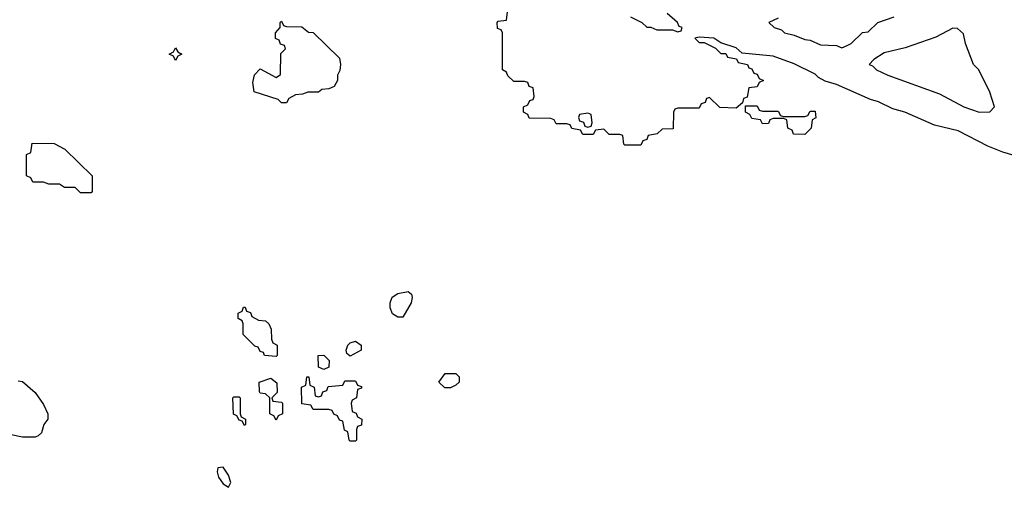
# Model space of a CAD drawing. Header units: inches. Extents: x 2722057 to 2913084, y 892730 to 1030005.
# Tile 80 of 231: x 2785180 to 2788905, y 995512 to 997280. Entities that reach past the tile are written whole.
import ezdxf

# ---------------------------------------------------------------- set-up
doc = ezdxf.new("R2010")
doc.units = ezdxf.units.IN
doc.header["$MEASUREMENT"] = 0
doc.layers.add('C7989', color=7, linetype='Continuous')

msp = doc.modelspace()

# ---------------------------------------------------------------- linework, layer by layer
at = {"layer": 'C7989', "color": 2, "elevation": 10}
for points in [[(2789022.6, 996742.6), (2788899.3, 996779.3), (2788842.4, 996802.4), (2788730, 996859.5), (2788641.3, 996881.3), (2788528.7, 996930), (2788482.7, 996942.7), (2788428.7, 996970), (2788398.3, 996978.3), (2788270, 997034.5), (2788227.8, 997047.8), (2788201.7, 997061.7), (2788190, 997073.6), (2788110, 997112.7), (2788030, 997142.7), (2787913.2, 997153.2), (2787890, 997173.2), (2787832.5, 997192.5), (2787806, 997210), (2787750, 997214), (2787734, 997210), (2787750, 997194), (2787770, 997194), (2787812, 997172), (2787832.7, 997152.7), (2787851.6, 997151.6), (2787858, 997138), (2787892, 997132), (2787898, 997118), (2787934, 997110), (2787938, 997098), (2787950, 997094), (2787958, 997078), (2787970, 997074), (2787978, 997058), (2787994, 997050), (2787978, 997042), (2787970, 997026), (2787938, 997022), (2787932.7, 996987.3), (2787918, 996982), (2787914, 996966), (2787890, 996946), (2787828.4, 996948.4), (2787790, 996986), (2787778, 996982), (2787772.7, 996967.3), (2787758, 996962), (2787750, 996946), (2787670, 996946), (2787658, 996942), (2787654, 996930), (2787652.7, 996867.3), (2787610, 996866), (2787591.6, 996848.4), (2787558, 996842), (2787552.7, 996827.3), (2787538, 996822), (2787530, 996806), (2787470, 996806), (2787466, 996810), (2787462, 996842), (2787450, 996846), (2787410, 996846), (2787390, 996866), (2787358, 996862), (2787350, 996846), (2787310, 996846), (2787302, 996862), (2787268.4, 996868.4), (2787262, 996882), (2787250, 996886), (2787210, 996886), (2787202, 996902), (2787190, 996906), (2787107.3, 996907.3), (2787102, 996922), (2787086, 996930), (2787086, 996950), (2787102, 996958), (2787110, 996974), (2787122, 996978), (2787126, 996990), (2787122, 997022), (2787108, 997028), (2787102, 997042), (2787090, 997046), (2787050, 997046), (2787027.3, 997067.3), (2787022, 997082), (2787006, 997090), (2787006, 997230), (2787002, 997242), (2786987.3, 997247.3), (2786986, 997270), (2786990, 997274), (2787022, 997278), (2787026, 997310)], [(2787491.1, 997291.1), (2787534, 997270), (2787552, 997252), (2787568, 997252), (2787590, 997242), (2787650, 997242), (2787670, 997234), (2787682, 997238), (2787686, 997250), (2787674.6, 997254.6), (2787668, 997270), (2787630, 997304)], [(2788050, 997286), (2788014, 997270), (2788034, 997250), (2788062, 997242), (2788074, 997230), (2788110, 997222), (2788150, 997204.7), (2788170, 997202), (2788210, 997184.7), (2788270, 997182), (2788290, 997174), (2788310, 997182), (2788326, 997190), (2788368.4, 997231.6), (2788390, 997234), (2788426, 997270), (2788488.9, 997291.1)], [(2785174, 995914), (2785190, 995912), (2785238, 995870), (2785270, 995824.7), (2785286.8, 995790), (2785286, 995770), (2785271.3, 995750), (2785262, 995718), (2785250, 995706), (2785238, 995702), (2785190, 995702), (2785148, 995710)]]:
    msp.add_lwpolyline(points, dxfattribs=at)
at = {"layer": 'C7989', "color": 2}
for points, elevation in [([(2786170, 996966), (2786158, 996978), (2786067.3, 997007.3), (2786062, 997042), (2786068.4, 997071.6), (2786090, 997094), (2786150, 997062), (2786167.3, 997072.7), (2786168, 997152), (2786186, 997170), (2786182, 997182), (2786167.3, 997187.3), (2786162, 997202), (2786148.4, 997208.4), (2786148, 997230), (2786166, 997250), (2786166, 997270), (2786170, 997274), (2786178, 997258), (2786190, 997254), (2786247.3, 997252.7), (2786272.7, 997232.7), (2786290, 997232), (2786390, 997134), (2786394, 997110), (2786391.6, 997088.4), (2786382, 997070), (2786382, 997050), (2786370, 997028), (2786350, 997018), (2786323.6, 997016.4), (2786310, 997006), (2786270, 997006), (2786250, 996998), (2786223.6, 996996.4), (2786198, 996982), (2786190, 996966)], 10), ([(2788710, 997248), (2788645.4, 997214.6), (2788530, 997174), (2788450, 997155.3), (2788412, 997130), (2788394, 997110), (2788406, 997106), (2788422, 997090), (2788464.7, 997070), (2788659.9, 996999.9), (2788752, 996950), (2788810, 996931), (2788850, 996932), (2788868, 996950), (2788850, 997006), (2788808, 997090), (2788788, 997110), (2788758, 997190), (2788750, 997226), (2788727.3, 997247.3)], 10), ([(2785770, 997126), (2785762, 997142), (2785746, 997150), (2785762, 997158), (2785770, 997174), (2785778, 997158), (2785794, 997150), (2785778, 997142)], 10), ([(2787330, 996926), (2787298, 996922), (2787294, 996910), (2787298, 996898), (2787312.7, 996892.7), (2787318, 996878), (2787330, 996874), (2787342, 996878), (2787346, 996890), (2787342, 996922)], 10), ([(2787990, 996934), (2788050, 996934), (2788058, 996918), (2788070, 996914), (2788150, 996914), (2788162, 996918), (2788170, 996934), (2788190, 996934), (2788191.6, 996908.4), (2788178, 996902), (2788174, 996870), (2788150, 996846), (2788107.3, 996847.3), (2788102, 996862), (2788086, 996870), (2788082, 996902), (2788070, 996906), (2788030, 996906), (2788018, 996902), (2788012.7, 996887.3), (2787990, 996886), (2787982, 996902), (2787950, 996906), (2787942, 996922), (2787926, 996930), (2787926, 996954), (2787970, 996954), (2787978, 996938)], 10), ([(2785410, 996626), (2785390, 996646), (2785350, 996646), (2785330, 996658), (2785290, 996658), (2785270, 996666), (2785230, 996666), (2785222, 996682), (2785206, 996690), (2785206, 996770), (2785222, 996778), (2785227.3, 996812.7), (2785310, 996812), (2785351.1, 996791.1), (2785454, 996690), (2785454, 996630), (2785450, 996626)], 10), ([(2786610, 996155.3), (2786590, 996168), (2786582, 996190), (2786582, 996210), (2786589.2, 996230.8), (2786610, 996244.7), (2786650, 996252), (2786662, 996242), (2786664.7, 996230), (2786661, 996210), (2786630, 996155.3)], 10), ([(2786150, 996006), (2786106, 996010), (2786102, 996022), (2786090, 996026), (2786082, 996042), (2786070, 996046), (2786026, 996090), (2786026, 996130), (2786022, 996142), (2786006, 996150), (2786006, 996170), (2786022, 996178), (2786027.3, 996192.7), (2786032.7, 996192.7), (2786038, 996178), (2786052.7, 996172.7), (2786058, 996158), (2786083.6, 996143.6), (2786110, 996142), (2786122, 996130), (2786132, 996110), (2786132.7, 996072.7), (2786138, 996058), (2786154, 996050), (2786154, 996010)], 10), ([(2786430, 996008), (2786418, 996018), (2786415.3, 996030), (2786422, 996050), (2786430, 996058), (2786450, 996064.7), (2786472, 996050), (2786472, 996030)], 10), ([(2786330, 995958), (2786310, 995966), (2786309.2, 996010.8), (2786331, 996011), (2786351.1, 995991.1), (2786350, 995966)], 10), ([(2786150, 995766), (2786142, 995782), (2786126, 995790), (2786126, 995850), (2786110, 995866), (2786090, 995868), (2786087.3, 995872.7), (2786086, 995910), (2786130, 995924.7), (2786152.7, 995907.3), (2786154, 995870), (2786134, 995850), (2786138, 995838), (2786170, 995834), (2786174, 995830), (2786174, 995790), (2786158, 995782)], 10), ([(2786310, 995854), (2786322, 995858), (2786327.3, 995872.7), (2786342, 995878), (2786347.3, 995892.7), (2786402, 995898), (2786410, 995914), (2786450, 995914), (2786458, 995898), (2786472.7, 995892.7), (2786472.7, 995887.3), (2786458, 995882), (2786454, 995850), (2786438, 995842), (2786434, 995830), (2786438, 995798), (2786452.7, 995792.7), (2786458, 995778), (2786474, 995770), (2786472.7, 995747.3), (2786458, 995742), (2786454, 995730), (2786454, 995690), (2786450, 995686), (2786430, 995686), (2786426, 995690), (2786422, 995722), (2786408.4, 995728.4), (2786402, 995762), (2786390, 995766), (2786382, 995782), (2786368, 995788), (2786362, 995802), (2786350, 995806), (2786290, 995806), (2786282, 995822), (2786247.3, 995827.3), (2786246, 995890), (2786262, 995898), (2786266, 995930), (2786274, 995930), (2786278, 995898), (2786294, 995890), (2786298, 995858)], 10), ([(2786810, 995888), (2786788.4, 995888.4), (2786766, 995910), (2786790, 995942), (2786830, 995942), (2786842, 995930), (2786842, 995910), (2786830, 995898)], 10), ([(2786030, 995746), (2786022, 995762), (2786010, 995766), (2786002, 995782), (2785988.4, 995788.4), (2785986, 995850), (2785990, 995854), (2786010, 995854), (2786014, 995850), (2786014, 995790), (2786018, 995778), (2786034, 995770), (2786034, 995750)], 10), ([(2785950, 995588), (2785930, 995586), (2785926.8, 995570), (2785932, 995550), (2785950, 995524.7), (2785970, 995512), (2785979, 995530), (2785970, 995558)], 14)]:
    msp.add_lwpolyline(points, close=True, dxfattribs=dict(at, elevation=elevation))

doc.saveas('drawing.dxf')
